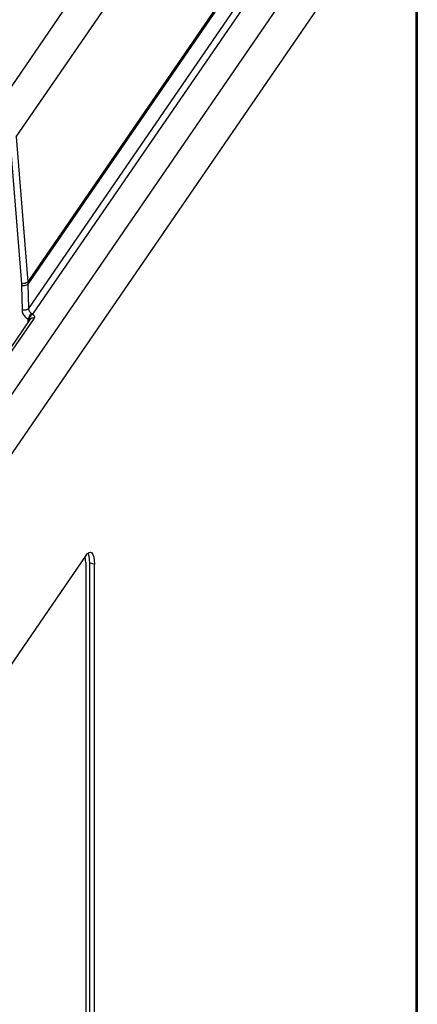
# Model space of a CAD drawing. Header units: millimetres. Extents: x -728 to -141, y -62 to 525.
# Tile 185 of 186: x -157 to -141, y 460 to 500. Entities that reach past the tile are written whole.
import ezdxf

# ---------------------------------------------------------------- set-up
doc = ezdxf.new("R2010")
doc.units = ezdxf.units.MM
doc.header["$LTSCALE"] = 23.1
doc.layers.add('R912005502_AM_0', color=7, linetype='CONTINUOUS')

msp = doc.modelspace()

# ---------------------------------------------------------------- linework, layer by layer
at = {"layer": 'R912005502_AM_0', "color": 7}
for p, q in [((-158.296, 496.112), (-150.344, 507.689)), ((-184.481, 445.517), (-142.081, 507.249)), ((-143.527, 507.63), (-156.872, 488.199)), ((-143.302, 507.484), (-156.702, 487.974)), ((-144.82, 506.871), (-156.901, 489.281)), ((-144.774, 506.838), (-156.896, 489.19)), ((-157.368, 495.145), (-149.408, 506.734)), ((-183.541, 444.488), (-141.21, 506.12)), ((-141.21, 506.12), (-141.21, 424.707)), ((-141.15, 506.359), (-141.15, 424.888)), ((-157.624, 495.072), (-157.156, 489.209)), ((-157.368, 495.145), (-156.901, 489.281)), ((-157.152, 489.127), (-157.128, 488.136)), ((-156.896, 489.19), (-156.872, 488.199)), ((-156.811, 487.759), (-185.72, 445.668)), ((-156.646, 487.815), (-185.555, 445.724)), ((-157.075, 487.955), (-157.05, 487.916)), ((-156.94, 487.809), (-156.892, 487.778)), ((-156.892, 487.778), (-156.9, 487.629)), ((-154.548, 478.219), (-176.437, 446.35)), ((-154.418, 478.345), (-154.359, 478.352)), ((-154.557, 477.938), (-154.557, 444.864)), ((-154.206, 477.869), (-154.394, 477.905)), ((-154.394, 444.831), (-154.394, 477.905)), ((-154.206, 444.795), (-154.206, 477.869))]:
    msp.add_line(p, q, dxfattribs=at)
for points in [[(-156.901, 489.281), (-156.925, 489.258), (-156.96, 489.237), (-157.004, 489.221), (-157.054, 489.211), (-157.106, 489.207), (-157.156, 489.209)], [(-157.156, 489.209), (-157.155, 489.188), (-157.154, 489.168), (-157.153, 489.147), (-157.152, 489.127)], [(-156.896, 489.19), (-156.92, 489.167), (-156.955, 489.147), (-156.999, 489.133), (-157.049, 489.124), (-157.101, 489.122), (-157.152, 489.127)], [(-156.901, 489.281), (-156.899, 489.258), (-156.898, 489.235), (-156.897, 489.213), (-156.896, 489.19)], [(-156.872, 488.199), (-156.896, 488.176), (-156.932, 488.156), (-156.976, 488.142), (-157.025, 488.133), (-157.078, 488.131), (-157.128, 488.136)], [(-157.128, 488.136), (-157.126, 488.102), (-157.12, 488.067)], [(-156.872, 488.199), (-156.871, 488.182), (-156.868, 488.164), (-156.863, 488.145), (-156.856, 488.126), (-156.847, 488.107), (-156.834, 488.087), (-156.819, 488.068), (-156.801, 488.05), (-156.78, 488.033), (-156.756, 488.017)], [(-157.12, 488.067), (-157.109, 488.031), (-157.095, 487.993), (-157.075, 487.955)], [(-157.05, 487.916), (-157.019, 487.879), (-156.982, 487.842), (-156.94, 487.809)], [(-156.756, 488.017), (-156.776, 487.987), (-156.8, 487.95), (-156.824, 487.908), (-156.849, 487.863), (-156.872, 487.819), (-156.892, 487.778)], [(-156.892, 487.778), (-156.882, 487.766), (-156.871, 487.757), (-156.861, 487.749), (-156.852, 487.743)], [(-156.702, 487.974), (-156.74, 487.951), (-156.775, 487.919), (-156.806, 487.879), (-156.83, 487.834), (-156.846, 487.788), (-156.852, 487.743)], [(-156.852, 487.743), (-156.843, 487.736), (-156.835, 487.729), (-156.833, 487.726)], [(-156.793, 487.78), (-156.806, 487.765), (-156.811, 487.759)], [(-156.646, 487.815), (-156.693, 487.819), (-156.738, 487.811), (-156.776, 487.793), (-156.793, 487.78)], [(-156.756, 488.017), (-156.741, 488.008), (-156.726, 487.997), (-156.713, 487.986), (-156.702, 487.974)], [(-156.702, 487.974), (-156.673, 487.954), (-156.651, 487.931), (-156.635, 487.905), (-156.628, 487.876), (-156.632, 487.846), (-156.646, 487.815)], [(-154.548, 478.219), (-154.481, 478.301), (-154.418, 478.345)], [(-154.394, 477.905), (-154.401, 478.063), (-154.42, 478.192), (-154.452, 478.292), (-154.465, 478.312)], [(-154.359, 478.352), (-154.307, 478.323), (-154.264, 478.256), (-154.232, 478.156), (-154.213, 478.027), (-154.206, 477.869)], [(-154.557, 477.938), (-154.56, 478.017), (-154.57, 478.081), (-154.586, 478.131), (-154.597, 478.149)]]:
    msp.add_lwpolyline(points, dxfattribs=at)

doc.saveas('drawing.dxf')
